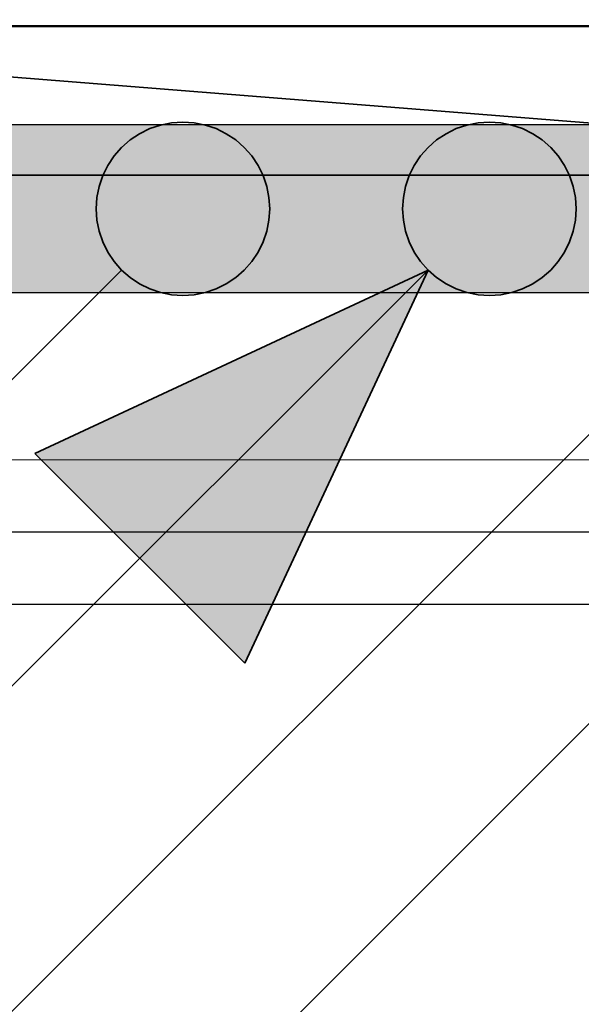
# Model space of a CAD drawing. Extents: x -297 to 573, y -46 to 548.
# Tile 30 of 256: x -21.78 to -17.89, y 227.19 to 234. Entities that reach past the tile are written whole.
import ezdxf

# ---------------------------------------------------------------- set-up
doc = ezdxf.new("R2010")
doc.units = 0
doc.layers.get('0').update_dxf_attribs({"lineweight": 35})
for name, color, linetype, lineweight in [('0-Shading', 7, 'Continuous', 35), ('5_EG-BESTAND', 7, 'Continuous', 25), ('5_EG-NEU', 7, 'Continuous', 25)]:
    doc.layers.add(name, color=color, linetype=linetype, lineweight=lineweight)
for name, color, linetype, lineweight, true_color in [('A_Vorwand', 1, 'Continuous', 25, 0xff0000), ('A_Wandschlitz', 1, 'Continuous', 35, 0xff0000), ('H_Ruecklauf', 5, 'Continuous', 35, 0x0000ff), ('H_Ruecklauf_EG', 5, 'Continuous', 25, 0x0000ff), ('H_Vorlauf', 1, 'Continuous', 35, 0xff0000), ('H_Vorlauf_EG', 1, 'Continuous', 25, 0xff0000), ('X_Geometrie-A07ALD4P1N', 3, 'Continuous', 50, 0x00ff00)]:
    doc.layers.add(name, color=color, linetype=linetype, lineweight=lineweight, true_color=true_color)

# ---------------------------------------------------------------- blocks, each defined once
blk = doc.blocks.new('Shading-A07ALD3D1N', base_point=(94.3089, 118.2739))
at = {"layer": '0-Shading', "color": 14, "true_color": 0xa00000}
for points in [[(-25.0293, 233.1965), (-20.7223, 233.1965), (-25.0293, 233.2742)], [(-20.7223, 233.1965), (-25.0293, 233.2742), (-20.7223, 233.2742)], [(-20.7223, 233.1965), (-15.3993, 233.1965), (-20.7223, 233.2742)], [(-15.3993, 233.1965), (-20.7223, 233.2742), (-15.3993, 233.2742)], [(-25.0293, 232.1142), (-15.3993, 232.1142), (-25.0293, 232.1919)], [(-15.3993, 232.1142), (-25.0293, 232.1919), (-15.3993, 232.1919)]]:
    blk.add_solid(points, dxfattribs=at)
at = {"layer": '0-Shading', "color": 12, "true_color": 0xd90000}
for points in [[(-21.9028, 232.9842), (-25.0293, 233.1965), (-20.7223, 233.1965)], [(-21.9028, 232.9842), (-15.3993, 232.9842), (-20.7223, 233.1965)], [(-15.3993, 232.9842), (-20.7223, 233.1965), (-15.3993, 233.1965)], [(-25.0293, 232.1919), (-15.3993, 232.1919), (-25.0293, 232.4042)], [(-15.3993, 232.1919), (-25.0293, 232.4042), (-15.3993, 232.4042)]]:
    blk.add_solid(points, dxfattribs=at)
at = {"layer": '0-Shading', "color": 1, "true_color": 0xfa0000}
for points in [[(-25.0293, 232.6942), (-15.3993, 232.6942), (-25.0293, 232.9842)], [(-15.3993, 232.6942), (-25.0293, 232.9842), (-15.3993, 232.9842)], [(-25.0293, 232.4042), (-15.3993, 232.4042), (-25.0293, 232.6942)], [(-15.3993, 232.4042), (-25.0293, 232.6942), (-15.3993, 232.6942)]]:
    blk.add_solid(points, dxfattribs=at)
blk = doc.blocks.new('Shading-A07ALD3F1N', base_point=(92.9853, 118.4704))
at = {"layer": '0-Shading', "color": 174, "true_color": 0x0000a0}
for points in [[(-26.1559, 233.1965), (-17.4761, 233.1965), (-26.1934, 233.2742)], [(-17.4761, 233.1965), (-26.1934, 233.2742), (-17.4761, 233.2742)], [(-23.062, 232.1142), (-26.6651, 232.1919), (-20.7011, 232.1919)], [(-23.062, 232.1142), (-20.7011, 232.1142), (-20.7011, 232.1919)], [(-20.7011, 232.1142), (-17.4761, 232.1142), (-18.6565, 232.1919)], [(-20.7011, 232.1142), (-20.7011, 232.1919), (-18.6565, 232.1919)], [(-17.4761, 232.1142), (-18.6565, 232.1919), (-17.4761, 232.1919)]]:
    blk.add_solid(points, dxfattribs=at)
at = {"layer": '0-Shading', "color": 172, "true_color": 0x0000d9}
for points in [[(-21.8816, 232.9842), (-26.1559, 233.1965), (-17.4761, 233.1965)], [(-21.8816, 232.9842), (-17.4761, 232.9842), (-17.4761, 233.1965)], [(-26.6651, 232.1919), (-20.7011, 232.1919), (-26.6651, 232.4042)], [(-20.7011, 232.1919), (-26.6651, 232.4042), (-18.6565, 232.4042)], [(-20.7011, 232.1919), (-18.6565, 232.1919), (-18.6565, 232.4042)], [(-18.6565, 232.1919), (-17.4761, 232.1919), (-17.4761, 232.4042)], [(-18.6565, 232.1919), (-18.6565, 232.4042), (-17.4761, 232.4042)]]:
    blk.add_solid(points, dxfattribs=at)
at = {"layer": '0-Shading', "color": 5, "true_color": 0x0000fa}
for points in [[(-26.3631, 232.8139), (-17.4761, 232.9842), (-21.8816, 232.9842)], [(-26.3631, 232.8139), (-18.4231, 232.8139), (-17.4761, 232.9842)], [(-18.5111, 232.7981), (-17.4761, 232.7981), (-17.4761, 232.9842)], [(-26.3738, 232.7981), (-18.5111, 232.7981), (-26.3631, 232.8139)], [(-18.5111, 232.7981), (-26.3631, 232.8139), (-18.4231, 232.8139)], [(-26.6651, 232.6942), (-17.4761, 232.6942), (-26.6651, 232.7981)], [(-17.4761, 232.6942), (-26.6651, 232.7981), (-17.4761, 232.7981)], [(-26.6651, 232.4042), (-18.6565, 232.4042), (-26.6651, 232.6942)], [(-18.6565, 232.4042), (-26.6651, 232.6942), (-17.4761, 232.6942)], [(-18.6565, 232.4042), (-17.4761, 232.4042), (-17.4761, 232.6942)]]:
    blk.add_solid(points, dxfattribs=at)
blk = doc.blocks.new('Referenz-A07ALD4Q1N', base_point=(-101.907, -12.8362))
at = {"layer": '5_EG-BESTAND', "color": 0, "lineweight": 35}
blk.add_line((-8.2813, 233.9586), (-42.7463, 233.9586), dxfattribs=at)
at = {"layer": '5_EG-NEU', "color": 0, "lineweight": 13}
blk.add_line((-13.2715, 230.9586), (-38.5252, 230.9586), dxfattribs=at)
at = {"layer": 'X_Geometrie-A07ALD4P1N', "color": 0, "linetype": 'Continuous', "ltscale": 0.5}
blk.add_line((-69.3844, 233.9586), (27.7155, 233.9586), dxfattribs=at)
blk = doc.blocks.new('Steigleitung Heizung-A07ALDBK1N', base_point=(-24.7633, 224.2102))
at = {"color": 0, "lineweight": -2}
blk.add_line((-16.7035, 232.27), (-24.7633, 224.2102), dxfattribs=at)
blk = doc.blocks.new('Steigleitung Heizung-A07ALDBM1N', base_point=(-22.7633, 224.2102))
at = {"color": 0, "lineweight": -2}
blk.add_line((-14.7035, 232.27), (-22.7633, 224.2102), dxfattribs=at)
blk = doc.blocks.new('Steigleitung Heizung-A07ALDBO1N', base_point=(-27.013, 224.2102))
at = {"color": 0, "lineweight": -2}
for p, q in [((-18.6073, 233.2891), (-18.6843, 233.2738)), ((-18.529, 233.2942), (-18.6073, 233.2891)), ((-18.4507, 233.2891), (-18.529, 233.2942)), ((-18.3737, 233.2738), (-18.4507, 233.2891)), ((-18.7586, 233.2486), (-18.829, 233.2138)), ((-18.6843, 233.2738), (-18.7586, 233.2486)), ((-18.2994, 233.2486), (-18.3737, 233.2738)), ((-18.229, 233.2138), (-18.2994, 233.2486)), ((-18.8943, 233.1702), (-18.9533, 233.1185)), ((-18.829, 233.2138), (-18.8943, 233.1702)), ((-18.1638, 233.1702), (-18.229, 233.2138)), ((-18.1048, 233.1185), (-18.1638, 233.1702)), ((-18.9533, 233.1185), (-19.005, 233.0595)), ((-18.053, 233.0595), (-18.1048, 233.1185)), ((-19.005, 233.0595), (-19.0486, 232.9942)), ((-18.0094, 232.9942), (-18.053, 233.0595)), ((-19.0486, 232.9942), (-19.0833, 232.9238)), ((-17.9747, 232.9238), (-18.0094, 232.9942)), ((-19.0833, 232.9238), (-19.1086, 232.8495)), ((-17.9495, 232.8495), (-17.9747, 232.9238)), ((-19.1086, 232.8495), (-19.1239, 232.7725)), ((-17.9342, 232.7725), (-17.9495, 232.8495)), ((-19.1239, 232.7725), (-19.129, 232.6942)), ((-17.929, 232.6942), (-17.9342, 232.7725)), ((-19.129, 232.6942), (-19.1239, 232.6159)), ((-17.9342, 232.6159), (-17.929, 232.6942)), ((-19.1239, 232.6159), (-19.1086, 232.5389)), ((-17.9495, 232.5389), (-17.9342, 232.6159)), ((-19.1086, 232.5389), (-19.0833, 232.4646)), ((-17.9747, 232.4646), (-17.9495, 232.5389)), ((-19.0833, 232.4646), (-19.0486, 232.3942)), ((-18.0094, 232.3942), (-17.9747, 232.4646)), ((-19.0486, 232.3942), (-19.005, 232.329)), ((-18.053, 232.329), (-18.0094, 232.3942)), ((-18.9532, 232.27), (-27.013, 224.2102)), ((-21.6721, 231.0022), (-18.9532, 232.27)), ((-20.2211, 229.5511), (-18.9532, 232.27)), ((-19.005, 232.329), (-18.9533, 232.27)), ((-18.9533, 232.27), (-18.8943, 232.2182)), ((-18.1638, 232.2182), (-18.1048, 232.27)), ((-18.1048, 232.27), (-18.053, 232.329)), ((-18.8943, 232.2182), (-18.829, 232.1746)), ((-18.229, 232.1746), (-18.1638, 232.2182)), ((-18.829, 232.1746), (-18.7586, 232.1399)), ((-18.7586, 232.1399), (-18.6843, 232.1147)), ((-18.3737, 232.1147), (-18.2994, 232.1399)), ((-18.2994, 232.1399), (-18.229, 232.1746)), ((-18.6843, 232.1147), (-18.6073, 232.0994)), ((-18.6073, 232.0994), (-18.529, 232.0942)), ((-18.529, 232.0942), (-18.4507, 232.0994)), ((-18.4507, 232.0994), (-18.3737, 232.1147)), ((-20.2211, 229.5511), (-21.6721, 231.0022))]:
    blk.add_line(p, q, dxfattribs=at)
for points in [[(-19.5444, 231.0022), (-21.6721, 231.0022), (-18.9532, 232.27)], [(-20.2211, 229.5511), (-19.5444, 231.0022), (-21.6721, 231.0022)]]:
    blk.add_solid(points, dxfattribs=at)
blk = doc.blocks.new('Vorwand-A07ALDBY1N', base_point=(-38.5063, 229.9586))
at = {"color": 0, "linetype": 'ByBlock', "lineweight": -2, "ltscale": 0.25}
for p, q in [((-38.5063, 230.4586), (-13.2602, 230.4586)), ((-38.5063, 229.9586), (-13.2602, 229.9586))]:
    blk.add_line(p, q, dxfattribs=at)
blk = doc.blocks.new('Steigleitung Heizung-A07ALDC01N', base_point=(-29.1321, 224.2102))
at = {"color": 0, "lineweight": -2}
for p, q in [((-20.7264, 233.2891), (-20.8033, 233.2738)), ((-20.6481, 233.2942), (-20.7264, 233.2891)), ((-20.5697, 233.2891), (-20.6481, 233.2942)), ((-20.4928, 233.2738), (-20.5697, 233.2891)), ((-20.8777, 233.2486), (-20.9481, 233.2138)), ((-20.8033, 233.2738), (-20.8777, 233.2486)), ((-20.4184, 233.2486), (-20.4928, 233.2738)), ((-20.3481, 233.2138), (-20.4184, 233.2486)), ((-21.0133, 233.1702), (-21.0723, 233.1185)), ((-20.9481, 233.2138), (-21.0133, 233.1702)), ((-20.2828, 233.1702), (-20.3481, 233.2138)), ((-20.2238, 233.1185), (-20.2828, 233.1702)), ((-21.0723, 233.1185), (-21.1241, 233.0595)), ((-20.172, 233.0595), (-20.2238, 233.1185)), ((-21.1241, 233.0595), (-21.1677, 232.9942)), ((-20.1284, 232.9942), (-20.172, 233.0595)), ((-21.1677, 232.9942), (-21.2024, 232.9238)), ((-20.0937, 232.9238), (-20.1284, 232.9942)), ((-21.2024, 232.9238), (-21.2276, 232.8495)), ((-20.0685, 232.8495), (-20.0937, 232.9238)), ((-21.2276, 232.8495), (-21.2429, 232.7725)), ((-20.0532, 232.7725), (-20.0685, 232.8495)), ((-21.2429, 232.7725), (-21.2481, 232.6942)), ((-20.0481, 232.6942), (-20.0532, 232.7725)), ((-21.2481, 232.6942), (-21.2429, 232.6159)), ((-20.0532, 232.6159), (-20.0481, 232.6942)), ((-21.2429, 232.6159), (-21.2276, 232.5389)), ((-20.0685, 232.5389), (-20.0532, 232.6159)), ((-21.2276, 232.5389), (-21.2024, 232.4646)), ((-20.0937, 232.4646), (-20.0685, 232.5389)), ((-21.2024, 232.4646), (-21.1677, 232.3942)), ((-20.1284, 232.3942), (-20.0937, 232.4646)), ((-21.1677, 232.3942), (-21.1241, 232.329)), ((-20.172, 232.329), (-20.1284, 232.3942)), ((-21.0723, 232.27), (-29.1321, 224.2102)), ((-21.1241, 232.329), (-21.0723, 232.27)), ((-21.0723, 232.27), (-21.0133, 232.2182)), ((-20.2828, 232.2182), (-20.2238, 232.27)), ((-20.2238, 232.27), (-20.172, 232.329)), ((-21.0133, 232.2182), (-20.9481, 232.1746)), ((-20.3481, 232.1746), (-20.2828, 232.2182)), ((-20.9481, 232.1746), (-20.8777, 232.1399)), ((-20.8777, 232.1399), (-20.8033, 232.1147)), ((-20.4928, 232.1147), (-20.4184, 232.1399)), ((-20.4184, 232.1399), (-20.3481, 232.1746)), ((-20.8033, 232.1147), (-20.7264, 232.0994)), ((-20.7264, 232.0994), (-20.6481, 232.0942)), ((-20.6481, 232.0942), (-20.5697, 232.0994)), ((-20.5697, 232.0994), (-20.4928, 232.1147))]:
    blk.add_line(p, q, dxfattribs=at)
blk = doc.blocks.new('Wandschlitz-A07ALDCI1N', base_point=(-38.5193, 232.927))
at = {"color": 0, "linetype": 'ByBlock', "lineweight": -2, "ltscale": 0.35}
for p in [(-38.5193, 234.927), (-38.5193, 232.927)]:
    blk.add_line(p, (-13.2793, 232.927), dxfattribs=at)
blk = doc.blocks.new('Geometrie-A07ALDCK1N', base_point=(-26.7693, 118.0704))
at = {"layer": 'H_Vorlauf_EG'}
for p, q in [((-15.3993, 233.2742), (-25.0293, 233.2742)), ((-25.0293, 232.1142), (-15.3993, 232.1142))]:
    blk.add_line(p, q, dxfattribs=at)
blk = doc.blocks.new('Geometrie-A07ALDCM1N', base_point=(-28.6852, 111.1621))
at = {"layer": 'H_Ruecklauf_EG'}
for p, q in [((-17.4761, 233.2742), (-26.6651, 233.2742)), ((-26.6651, 232.1142), (-17.4761, 232.1142))]:
    blk.add_line(p, q, dxfattribs=at)

msp = doc.modelspace()

# ---------------------------------------------------------------- block references
at = {"color": 251, "lineweight": 25, "ltscale": 0.25, "true_color": 0x585858}
msp.add_blockref('Referenz-A07ALD4Q1N', (-101.907, -12.8362), dxfattribs=at)
for name, p in [('Shading-A07ALD3F1N', (92.9853, 118.4704)), ('Shading-A07ALD3D1N', (94.3089, 118.2739))]:
    msp.add_blockref(name, p)
at = {"linetype": 'Continuous', "ltscale": 0.35}
for name, p in [('Geometrie-A07ALDCM1N', (-28.6852, 111.1621)), ('Geometrie-A07ALDCK1N', (-26.7693, 118.0704))]:
    msp.add_blockref(name, p, dxfattribs=at)
at = {"layer": 'A_Vorwand', "ltscale": 0.25}
msp.add_blockref('Vorwand-A07ALDBY1N', (-38.5063, 229.9586), dxfattribs=at)
at = {"layer": 'A_Wandschlitz', "ltscale": 0.35}
msp.add_blockref('Wandschlitz-A07ALDCI1N', (-38.5193, 232.927), dxfattribs=at)
at = {"layer": 'H_Ruecklauf', "ltscale": 0.35}
for name, p in [('Steigleitung Heizung-A07ALDC01N', (-29.1321, 224.2102)), ('Steigleitung Heizung-A07ALDBK1N', (-24.7633, 224.2102))]:
    msp.add_blockref(name, p, dxfattribs=at)
at = {"layer": 'H_Vorlauf', "ltscale": 0.35}
for name, p in [('Steigleitung Heizung-A07ALDBO1N', (-27.013, 224.2102)), ('Steigleitung Heizung-A07ALDBM1N', (-22.7633, 224.2102))]:
    msp.add_blockref(name, p, dxfattribs=at)

doc.saveas('drawing.dxf')
